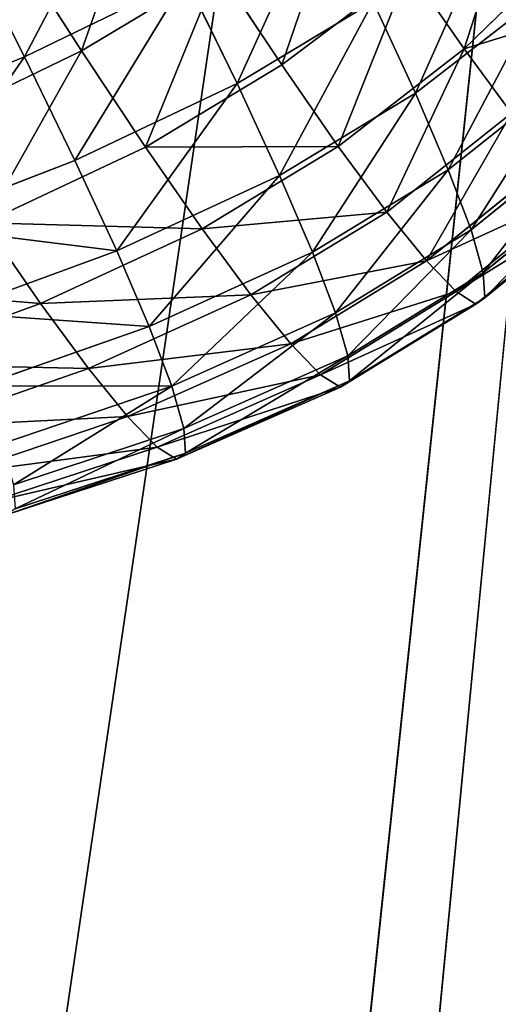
# Model space of a CAD drawing. Extents: x 80 to 596, y 77 to 1633.
# Tile 173 of 256: x 407 to 419, y 376 to 401. Entities that reach past the tile are written whole.
import ezdxf

# ---------------------------------------------------------------- set-up
doc = ezdxf.new("R2010")
doc.units = 0
doc.header["$LTSCALE"] = 25.4
doc.layers.get('0').update_dxf_attribs({"color": 13, "linetype": 'CONTINUOUS'})

# ---------------------------------------------------------------- blocks, each defined once
blk = doc.blocks.new('CADILLAC-III-8190-7988-799')
at = {"color": 7}
for p, q in [((80.191, 399.829, 1444.219), (83.027, 402.599, 1444.634)), ((80.191, 399.829, 1444.219), (83.027, 402.599, 1444.634)), ((67.73, 402.503, 1486.691), (69.186, 399.63, 1484.355)), ((67.73, 402.503, 1486.691), (69.186, 399.63, 1484.355)), ((70.615, 399.785, 1438.315), (68.864, 402.516, 1435.904)), ((70.615, 399.785, 1438.315), (68.864, 402.516, 1435.904)), ((70.615, 399.785, 1438.315), (74.031, 401.832, 1438.138)), ((70.615, 399.785, 1438.315), (74.031, 401.832, 1438.138)), ((75.624, 399.43, 1440.946), (74.031, 401.832, 1438.138)), ((75.624, 399.43, 1440.946), (74.031, 401.832, 1438.138)), ((75.624, 399.43, 1440.946), (78.806, 401.825, 1441.124)), ((75.624, 399.43, 1440.946), (78.806, 401.825, 1441.124)), ((80.191, 399.829, 1444.219), (78.806, 401.825, 1441.124)), ((80.191, 399.829, 1444.219), (78.806, 401.825, 1441.124)), ((69.186, 399.63, 1484.355), (73.227, 401.593, 1484.406)), ((69.186, 399.63, 1484.355), (73.227, 401.593, 1484.406)), ((73.227, 401.593, 1484.406), (74.51, 398.962, 1481.621)), ((73.227, 401.593, 1484.406), (74.51, 398.962, 1481.621)), ((78.969, 398.723, 1478.127), (82.075, 401.134, 1477.474)), ((78.969, 398.723, 1478.127), (82.075, 401.134, 1477.474)), ((74.51, 398.962, 1481.621), (77.909, 401.011, 1481.262)), ((74.51, 398.962, 1481.621), (77.909, 401.011, 1481.262)), ((77.909, 401.011, 1481.262), (78.969, 398.723, 1478.127)), ((77.909, 401.011, 1481.262), (78.969, 398.723, 1478.127)), ((77.041, 397.389, 1444.111), (80.191, 399.829, 1444.219)), ((77.041, 397.389, 1444.111), (80.191, 399.829, 1444.219)), ((81.377, 398.221, 1447.608), (80.191, 399.829, 1444.219)), ((81.377, 398.221, 1447.608), (80.191, 399.829, 1444.219)), ((65.044, 397.935, 1483.961), (69.186, 399.63, 1484.355)), ((65.044, 397.935, 1483.961), (69.186, 399.63, 1484.355)), ((66.614, 397.85, 1438.974), (70.615, 399.785, 1438.315)), ((66.614, 397.85, 1438.974), (70.615, 399.785, 1438.315)), ((69.186, 399.63, 1484.355), (70.449, 397.039, 1481.613)), ((69.186, 399.63, 1484.355), (70.449, 397.039, 1481.613)), ((72.215, 397.374, 1441.135), (70.615, 399.785, 1438.315)), ((72.215, 397.374, 1441.135), (70.615, 399.785, 1438.315)), ((72.215, 397.374, 1441.135), (75.624, 399.43, 1440.946)), ((72.215, 397.374, 1441.135), (75.624, 399.43, 1440.946)), ((77.041, 397.389, 1444.111), (75.624, 399.43, 1440.946)), ((77.041, 397.389, 1444.111), (75.624, 399.43, 1440.946)), ((79.791, 396.807, 1474.685), (82.879, 399.261, 1474.109)), ((79.791, 396.807, 1474.685), (82.879, 399.261, 1474.109)), ((70.449, 397.039, 1481.613), (74.51, 398.962, 1481.621)), ((70.449, 397.039, 1481.613), (74.51, 398.962, 1481.621)), ((74.51, 398.962, 1481.621), (75.573, 396.663, 1478.472)), ((74.51, 398.962, 1481.621), (75.573, 396.663, 1478.472)), ((75.573, 396.663, 1478.472), (78.969, 398.723, 1478.127)), ((75.573, 396.663, 1478.472), (78.969, 398.723, 1478.127)), ((78.969, 398.723, 1478.127), (79.791, 396.807, 1474.685)), ((78.969, 398.723, 1478.127), (79.791, 396.807, 1474.685)), ((78.254, 395.744, 1447.578), (81.377, 398.221, 1447.608)), ((78.254, 395.744, 1447.578), (81.377, 398.221, 1447.608)), ((80.361, 395.298, 1470.998), (83.436, 397.786, 1470.505)), ((80.361, 395.298, 1470.998), (83.436, 397.786, 1470.505)), ((68.19, 395.475, 1441.751), (72.215, 397.374, 1441.135)), ((68.19, 395.475, 1441.751), (72.215, 397.374, 1441.135)), ((73.637, 395.324, 1444.313), (72.215, 397.374, 1441.135)), ((73.637, 395.324, 1444.313), (72.215, 397.374, 1441.135)), ((73.637, 395.324, 1444.313), (77.041, 397.389, 1444.111)), ((73.637, 395.324, 1444.313), (77.041, 397.389, 1444.111)), ((78.254, 395.744, 1447.578), (77.041, 397.389, 1444.111)), ((78.254, 395.744, 1447.578), (77.041, 397.389, 1444.111)), ((66.268, 395.423, 1481.302), (70.449, 397.039, 1481.613)), ((66.268, 395.423, 1481.302), (70.449, 397.039, 1481.613)), ((70.449, 397.039, 1481.613), (71.496, 394.776, 1478.512)), ((70.449, 397.039, 1481.613), (71.496, 394.776, 1478.512)), ((79.243, 394.525, 1451.283), (82.344, 397.03, 1451.23)), ((79.243, 394.525, 1451.283), (82.344, 397.03, 1451.23)), ((71.496, 394.776, 1478.512), (75.573, 396.663, 1478.472)), ((71.496, 394.776, 1478.512), (75.573, 396.663, 1478.472)), ((75.573, 396.663, 1478.472), (76.399, 394.74, 1475.016)), ((75.573, 396.663, 1478.472), (76.399, 394.74, 1475.016)), ((76.399, 394.74, 1475.016), (79.791, 396.807, 1474.685)), ((76.399, 394.74, 1475.016), (79.791, 396.807, 1474.685)), ((79.791, 396.807, 1474.685), (80.361, 395.298, 1470.998)), ((79.791, 396.807, 1474.685), (80.361, 395.298, 1470.998)), ((80.669, 394.224, 1467.133), (83.738, 396.735, 1466.726)), ((80.669, 394.224, 1467.133), (83.738, 396.735, 1466.726)), ((79.991, 393.754, 1455.161), (83.074, 396.276, 1455.022)), ((79.991, 393.754, 1455.161), (83.074, 396.276, 1455.022)), ((80.71, 393.602, 1463.157), (83.778, 396.127, 1462.839)), ((80.71, 393.602, 1463.157), (83.778, 396.127, 1462.839)), ((80.482, 393.444, 1459.143), (83.555, 395.973, 1458.914)), ((80.482, 393.444, 1459.143), (83.555, 395.973, 1458.914)), ((74.856, 393.672, 1447.794), (78.254, 395.744, 1447.578)), ((74.856, 393.672, 1447.794), (78.254, 395.744, 1447.578)), ((79.243, 394.525, 1451.283), (78.254, 395.744, 1447.578)), ((79.243, 394.525, 1451.283), (78.254, 395.744, 1447.578)), ((69.59, 393.457, 1444.88), (68.19, 395.475, 1441.751)), ((69.59, 393.457, 1444.88), (68.19, 395.475, 1441.751)), ((69.59, 393.457, 1444.88), (73.637, 395.324, 1444.313)), ((69.59, 393.457, 1444.88), (73.637, 395.324, 1444.313)), ((74.856, 393.672, 1447.794), (73.637, 395.324, 1444.313)), ((74.856, 393.672, 1447.794), (73.637, 395.324, 1444.313)), ((76.971, 393.224, 1471.313), (80.361, 395.298, 1470.998)), ((76.971, 393.224, 1471.313), (80.361, 395.298, 1470.998)), ((80.361, 395.298, 1470.998), (80.669, 394.224, 1467.133)), ((80.361, 395.298, 1470.998), (80.669, 394.224, 1467.133)), ((67.284, 393.229, 1478.296), (71.496, 394.776, 1478.512)), ((67.284, 393.229, 1478.296), (71.496, 394.776, 1478.512)), ((71.496, 394.776, 1478.512), (72.309, 392.882, 1475.109)), ((71.496, 394.776, 1478.512), (72.309, 392.882, 1475.109)), ((72.309, 392.882, 1475.109), (76.399, 394.74, 1475.016)), ((72.309, 392.882, 1475.109), (76.399, 394.74, 1475.016)), ((76.399, 394.74, 1475.016), (76.971, 393.224, 1471.313)), ((76.399, 394.74, 1475.016), (76.971, 393.224, 1471.313)), ((75.849, 392.448, 1451.515), (79.243, 394.525, 1451.283)), ((75.849, 392.448, 1451.515), (79.243, 394.525, 1451.283)), ((79.991, 393.754, 1455.161), (79.243, 394.525, 1451.283)), ((79.991, 393.754, 1455.161), (79.243, 394.525, 1451.283)), ((77.281, 392.145, 1467.432), (80.669, 394.224, 1467.133)), ((77.281, 392.145, 1467.432), (80.669, 394.224, 1467.133)), ((80.669, 394.224, 1467.133), (80.71, 393.602, 1463.157)), ((80.669, 394.224, 1467.133), (80.71, 393.602, 1463.157)), ((70.79, 391.83, 1448.308), (74.856, 393.672, 1447.794)), ((70.79, 391.83, 1448.308), (74.856, 393.672, 1447.794)), ((75.849, 392.448, 1451.515), (74.856, 393.672, 1447.794)), ((75.849, 392.448, 1451.515), (74.856, 393.672, 1447.794)), ((76.599, 391.674, 1455.409), (79.991, 393.754, 1455.161)), ((76.599, 391.674, 1455.409), (79.991, 393.754, 1455.161)), ((80.482, 393.444, 1459.143), (79.991, 393.754, 1455.161)), ((80.482, 393.444, 1459.143), (79.991, 393.754, 1455.161)), ((65.436, 391.95, 1445.691), (69.59, 393.457, 1444.88)), ((65.436, 391.95, 1445.691), (69.59, 393.457, 1444.88)), ((70.79, 391.83, 1448.308), (69.59, 393.457, 1444.88)), ((70.79, 391.83, 1448.308), (69.59, 393.457, 1444.88)), ((77.093, 391.363, 1459.408), (80.482, 393.444, 1459.143)), ((77.093, 391.363, 1459.408), (80.482, 393.444, 1459.143)), ((77.322, 391.521, 1463.439), (80.71, 393.602, 1463.157)), ((77.322, 391.521, 1463.439), (80.71, 393.602, 1463.157)), ((80.71, 393.602, 1463.157), (80.482, 393.444, 1459.143)), ((80.71, 393.602, 1463.157), (80.482, 393.444, 1459.143)), ((72.873, 391.39, 1471.464), (76.971, 393.224, 1471.313)), ((72.873, 391.39, 1471.464), (76.971, 393.224, 1471.313)), ((76.971, 393.224, 1471.313), (77.281, 392.145, 1467.432)), ((76.971, 393.224, 1471.313), (77.281, 392.145, 1467.432)), ((68.072, 391.393, 1474.997), (72.309, 392.882, 1475.109)), ((68.072, 391.393, 1474.997), (72.309, 392.882, 1475.109)), ((72.309, 392.882, 1475.109), (72.873, 391.39, 1471.464)), ((72.309, 392.882, 1475.109), (72.873, 391.39, 1471.464)), ((71.768, 390.625, 1451.971), (75.849, 392.448, 1451.515)), ((71.768, 390.625, 1451.971), (75.849, 392.448, 1451.515)), ((76.599, 391.674, 1455.409), (75.849, 392.448, 1451.515)), ((76.599, 391.674, 1455.409), (75.849, 392.448, 1451.515)), ((73.178, 390.327, 1467.642), (77.281, 392.145, 1467.432)), ((73.178, 390.327, 1467.642), (77.281, 392.145, 1467.432)), ((77.281, 392.145, 1467.432), (77.322, 391.521, 1463.439)), ((77.281, 392.145, 1467.432), (77.322, 391.521, 1463.439)), ((66.599, 390.373, 1449.013), (70.79, 391.83, 1448.308)), ((66.599, 390.373, 1449.013), (70.79, 391.83, 1448.308)), ((71.768, 390.625, 1451.971), (70.79, 391.83, 1448.308)), ((71.768, 390.625, 1451.971), (70.79, 391.83, 1448.308)), ((72.507, 389.863, 1455.805), (76.599, 391.674, 1455.409)), ((72.507, 389.863, 1455.805), (76.599, 391.674, 1455.409)), ((73.218, 389.713, 1463.712), (77.322, 391.521, 1463.439)), ((73.218, 389.713, 1463.712), (77.322, 391.521, 1463.439)), ((77.093, 391.363, 1459.408), (76.599, 391.674, 1455.409)), ((77.093, 391.363, 1459.408), (76.599, 391.674, 1455.409)), ((77.322, 391.521, 1463.439), (77.093, 391.363, 1459.408)), ((77.322, 391.521, 1463.439), (77.093, 391.363, 1459.408)), ((68.618, 389.946, 1471.463), (72.873, 391.39, 1471.464)), ((68.618, 389.946, 1471.463), (72.873, 391.39, 1471.464)), ((72.873, 391.39, 1471.464), (73.178, 390.327, 1467.642)), ((72.873, 391.39, 1471.464), (73.178, 390.327, 1467.642)), ((72.993, 389.557, 1459.742), (77.093, 391.363, 1459.408)), ((72.993, 389.557, 1459.742), (77.093, 391.363, 1459.408)), ((67.547, 389.205, 1452.565), (71.768, 390.625, 1451.971)), ((67.547, 389.205, 1452.565), (71.768, 390.625, 1451.971)), ((72.507, 389.863, 1455.805), (71.768, 390.625, 1451.971)), ((72.507, 389.863, 1455.805), (71.768, 390.625, 1451.971)), ((68.914, 388.916, 1467.758), (73.178, 390.327, 1467.642)), ((68.914, 388.916, 1467.758), (73.178, 390.327, 1467.642)), ((73.178, 390.327, 1467.642), (73.218, 389.713, 1463.712)), ((73.178, 390.327, 1467.642), (73.218, 389.713, 1463.712)), ((68.263, 388.466, 1456.282), (72.507, 389.863, 1455.805)), ((68.263, 388.466, 1456.282), (72.507, 389.863, 1455.805)), ((68.953, 388.32, 1463.947), (73.218, 389.713, 1463.712)), ((68.953, 388.32, 1463.947), (73.218, 389.713, 1463.712)), ((72.993, 389.557, 1459.742), (72.507, 389.863, 1455.805)), ((72.993, 389.557, 1459.742), (72.507, 389.863, 1455.805)), ((73.218, 389.713, 1463.712), (72.993, 389.557, 1459.742)), ((73.218, 389.713, 1463.712), (72.993, 389.557, 1459.742)), ((68.734, 388.169, 1460.099), (72.993, 389.557, 1459.742)), ((68.734, 388.169, 1460.099), (72.993, 389.557, 1459.742))]:
    blk.add_line(p, q, dxfattribs=at)
mesh = blk.add_polyface(dxfattribs=at)
corners = [(-242.988, 380.472, 1411.125), (-246.192, 300.973, 1411.125), (-247.799, 340.852, 1411.125), (-238.208, 261.868, 1411.125), (-231.884, 418.808, 1411.125), (-224.056, 224.55, 1411.125), (-214.774, 454.866, 1411.125), (-204.1, 189.986, 1411.125), (-192.102, 487.712, 1411.125), (-178.858, 159.07, 1411.125), (-164.454, 516.496, 1411.125), (-148.984, 132.604, 1411.125), (-132.548, 540.473, 1411.125), (-115.251, 111.273, 1411.125), (-97.208, 559.021, 1411.125), (-78.534, 95.629, 1411.125), (-74.237, 341.539, 1411.125), (-59.35, 571.659, 1411.125), (-68.222, 362.022, 1411.125), (-56.681, 379.98, 1411.125), (-19.956, 578.062, 1411.125), (-40.548, 393.96, 1411.125), (-21.13, 402.828, 1411.125), (0, 405.866, 1411.125), (19.956, 578.062, 1411.125), (21.13, 402.828, 1411.125), (59.35, 571.659, 1411.125), (40.548, 393.96, 1411.125), (56.681, 379.98, 1411.125), (68.222, 362.022, 1411.125), (97.208, 559.021, 1411.125), (74.237, 341.539, 1411.125), (74.237, 320.192, 1411.125), (78.534, 95.629, 1411.125), (115.251, 111.273, 1411.125), (132.548, 540.473, 1411.125), (148.984, 132.604, 1411.125), (164.454, 516.496, 1411.125), (178.858, 159.07, 1411.125), (192.102, 487.712, 1411.125), (204.1, 189.986, 1411.125), (214.774, 454.866, 1411.125), (224.056, 224.55, 1411.125), (231.884, 418.808, 1411.125), (238.208, 261.868, 1411.125), (242.988, 380.472, 1411.125), (246.192, 300.973, 1411.125), (247.799, 340.852, 1411.125), (-74.237, 320.192, 1411.125), (-39.782, 86.077, 1411.125), (-68.222, 299.71, 1411.125), (-56.681, 281.751, 1411.125), (-40.548, 267.772, 1411.125), (-21.13, 258.904, 1411.125), (0, 82.866, 1411.125), (0, 255.866, 1411.125), (21.13, 258.904, 1411.125), (39.782, 86.077, 1411.125), (40.548, 267.772, 1411.125), (56.681, 281.751, 1411.125), (68.222, 299.71, 1411.125)]
mesh.append_faces([[corners[k] for k in face] for face in [(0, 1, 2), (46, 45, 47)]], dxfattribs={"vtx0": -1, "color": 7})
mesh.append_faces([[corners[k] for k in face] for face in [(1, 0, 3), (3, 4, 5), (5, 6, 7), (7, 8, 9), (9, 10, 11), (11, 12, 13), (13, 14, 15), (16, 17, 18), (18, 17, 19), (19, 20, 21), (21, 20, 22), (22, 20, 23), (23, 24, 25), (25, 26, 27), (27, 26, 28), (28, 26, 29), (29, 30, 31), (31, 30, 32), (33, 30, 34), (34, 35, 36), (36, 37, 38), (38, 39, 40), (40, 41, 42), (42, 43, 44), (44, 45, 46), (15, 48, 49), (48, 15, 16), (49, 53, 54), (54, 56, 57), (57, 58, 33)]], dxfattribs={"vtx0": -1, "vtx1": -1, "color": 7})
mesh.append_faces([[corners[k] for k in face] for face in [(15, 14, 16), (32, 30, 33)]], dxfattribs={"vtx0": -1, "vtx1": -1, "vtx2": -1, "color": 7})
mesh.append_faces([[corners[k] for k in face] for face in [(3, 0, 4), (5, 4, 6), (7, 6, 8), (9, 8, 10), (11, 10, 12), (13, 12, 14), (16, 14, 17), (19, 17, 20), (23, 20, 24), (25, 24, 26), (29, 26, 30), (34, 30, 35), (36, 35, 37), (38, 37, 39), (40, 39, 41), (42, 41, 43), (44, 43, 45), (49, 48, 50), (49, 50, 51), (49, 51, 52), (49, 52, 53), (54, 53, 55), (54, 55, 56), (57, 56, 58), (33, 58, 59), (33, 59, 60), (33, 60, 32)]], dxfattribs={"vtx0": -1, "vtx2": -1, "color": 7})
mesh = blk.add_polyface(dxfattribs=at)
corners = [(-39.782, 86.077, 1411.325), (-74.237, 320.192, 1411.325), (-78.534, 95.629, 1411.325), (-68.222, 299.71, 1411.325), (-56.681, 281.751, 1411.325), (-40.548, 267.772, 1411.325), (-21.13, 258.904, 1411.325), (0, 82.866, 1411.325), (0, 255.866, 1411.325), (39.782, 86.077, 1411.325), (21.13, 258.904, 1411.325), (40.548, 267.772, 1411.325), (78.534, 95.629, 1411.325), (56.681, 281.751, 1411.325), (68.222, 299.71, 1411.325), (74.237, 320.192, 1411.325), (74.237, 341.539, 1411.325), (-246.192, 300.973, 1411.325), (-242.988, 380.472, 1411.325), (-247.799, 340.852, 1411.325), (-238.208, 261.868, 1411.325), (-231.884, 418.808, 1411.325), (-224.056, 224.55, 1411.325), (-214.774, 454.866, 1411.325), (-204.1, 189.986, 1411.325), (-192.102, 487.712, 1411.325), (-178.858, 159.07, 1411.325), (-164.454, 516.496, 1411.325), (-148.984, 132.604, 1411.325), (-132.548, 540.473, 1411.325), (-115.251, 111.273, 1411.325), (-97.208, 559.021, 1411.325), (-74.237, 341.539, 1411.325), (-59.35, 571.659, 1411.325), (-68.222, 362.022, 1411.325), (-56.681, 379.98, 1411.325), (-19.956, 578.062, 1411.325), (-40.548, 393.96, 1411.325), (-21.13, 402.828, 1411.325), (0, 405.866, 1411.325), (19.956, 578.062, 1411.325), (21.13, 402.828, 1411.325), (59.35, 571.659, 1411.325), (40.548, 393.96, 1411.325), (56.681, 379.98, 1411.325), (68.222, 362.022, 1411.325), (97.208, 559.021, 1411.325), (115.251, 111.273, 1411.325), (132.548, 540.473, 1411.325), (148.984, 132.604, 1411.325), (164.454, 516.496, 1411.325), (178.858, 159.07, 1411.325), (192.102, 487.712, 1411.325), (204.1, 189.986, 1411.325), (214.774, 454.866, 1411.325), (224.056, 224.55, 1411.325), (231.884, 418.808, 1411.325), (238.208, 261.868, 1411.325), (242.988, 380.472, 1411.325), (246.192, 300.973, 1411.325), (247.799, 340.852, 1411.325)]
mesh.append_faces([[corners[k] for k in face] for face in [(17, 18, 19), (58, 59, 60)]], dxfattribs={"vtx0": -1, "color": 7})
mesh.append_faces([[corners[k] for k in face] for face in [(0, 1, 2), (1, 0, 3), (3, 0, 4), (4, 0, 5), (5, 0, 6), (6, 7, 8), (8, 9, 10), (10, 9, 11), (11, 12, 13), (13, 12, 14), (14, 12, 15), (15, 12, 16), (18, 20, 21), (21, 22, 23), (23, 24, 25), (25, 26, 27), (27, 28, 29), (29, 30, 31), (31, 32, 33), (32, 2, 1), (33, 35, 36), (36, 39, 40), (40, 41, 42), (42, 45, 46), (46, 47, 48), (48, 49, 50), (50, 51, 52), (52, 53, 54), (54, 55, 56), (56, 57, 58)]], dxfattribs={"vtx0": -1, "vtx1": -1, "color": 7})
mesh.append_faces([[corners[k] for k in face] for face in [(31, 2, 32), (46, 16, 12)]], dxfattribs={"vtx0": -1, "vtx1": -1, "vtx2": -1, "color": 7})
mesh.append_faces([[corners[k] for k in face] for face in [(6, 0, 7), (8, 7, 9), (11, 9, 12), (18, 17, 20), (21, 20, 22), (23, 22, 24), (25, 24, 26), (27, 26, 28), (29, 28, 30), (31, 30, 2), (33, 32, 34), (33, 34, 35), (36, 35, 37), (36, 37, 38), (36, 38, 39), (40, 39, 41), (42, 41, 43), (42, 43, 44), (42, 44, 45), (46, 45, 16), (46, 12, 47), (48, 47, 49), (50, 49, 51), (52, 51, 53), (54, 53, 55), (56, 55, 57), (58, 57, 59)]], dxfattribs={"vtx0": -1, "vtx2": -1, "color": 7})
mesh = blk.add_polyface(dxfattribs=at)
corners = [(-241.615, 310.171, 1555.795), (-235.734, 387.748, 1555.795), (-241.806, 349.197, 1555.795), (-235.167, 271.681, 1555.795), (-223.557, 424.826, 1555.795), (-222.628, 234.724, 1555.795), (-205.59, 459.47, 1555.795), (-204.323, 200.257, 1555.795), (-182.298, 490.784, 1555.795), (-180.726, 169.173, 1555.795), (-154.284, 517.955, 1555.795), (-152.448, 142.276, 1555.795), (-122.275, 540.282, 1555.795), (-120.222, 120.264, 1555.795), (-87.099, 557.184, 1555.795), (-84.882, 103.707, 1555.795), (-49.667, 568.225, 1555.795), (-47.344, 93.032, 1555.795), (-10.949, 573.118, 1555.795), (-8.58, 88.518, 1555.795), (28.053, 571.738, 1555.795), (30.407, 90.28, 1555.795), (66.328, 564.118, 1555.795), (68.606, 98.273, 1555.795), (102.886, 550.458, 1555.795), (105.028, 112.29, 1555.795), (136.778, 531.11, 1555.795), (138.73, 131.968, 1555.795), (167.129, 506.576, 1555.795), (168.839, 156.797, 1555.795), (193.15, 477.492, 1555.795), (194.575, 186.135, 1555.795), (214.17, 444.609, 1555.795), (215.271, 219.221, 1555.795), (229.642, 408.781, 1555.795), (230.393, 255.199, 1555.795), (239.167, 370.935, 1555.795), (239.547, 293.137, 1555.795), (242.497, 332.051, 1555.795)]
mesh.append_faces([[corners[k] for k in face] for face in [(0, 1, 2), (36, 37, 38)]], dxfattribs={"vtx0": -1, "color": 7})
mesh.append_faces([[corners[k] for k in face] for face in [(1, 3, 4), (4, 5, 6), (6, 7, 8), (8, 9, 10), (10, 11, 12), (12, 13, 14), (14, 15, 16), (16, 17, 18), (18, 19, 20), (20, 21, 22), (22, 23, 24), (24, 25, 26), (26, 27, 28), (28, 29, 30), (30, 31, 32), (32, 33, 34), (34, 35, 36)]], dxfattribs={"vtx0": -1, "vtx1": -1, "color": 7})
mesh.append_faces([[corners[k] for k in face] for face in [(1, 0, 3), (4, 3, 5), (6, 5, 7), (8, 7, 9), (10, 9, 11), (12, 11, 13), (14, 13, 15), (16, 15, 17), (18, 17, 19), (20, 19, 21), (22, 21, 23), (24, 23, 25), (26, 25, 27), (28, 27, 29), (30, 29, 31), (32, 31, 33), (34, 33, 35), (36, 35, 37)]], dxfattribs={"vtx0": -1, "vtx2": -1, "color": 7})
mesh = blk.add_polyface(dxfattribs=at)
corners = [(-235.734, 387.748, 1555.395), (-241.615, 310.171, 1555.395), (-241.806, 349.197, 1555.395), (-235.167, 271.681, 1555.395), (-223.557, 424.826, 1555.395), (-222.628, 234.724, 1555.395), (-205.59, 459.47, 1555.395), (-204.323, 200.257, 1555.395), (-182.298, 490.784, 1555.395), (-180.726, 169.173, 1555.395), (-154.284, 517.955, 1555.395), (-152.448, 142.276, 1555.395), (-122.275, 540.282, 1555.395), (-120.222, 120.264, 1555.395), (-87.099, 557.184, 1555.395), (-84.882, 103.707, 1555.395), (-49.667, 568.225, 1555.395), (-47.344, 93.032, 1555.395), (-10.949, 573.118, 1555.395), (-8.58, 88.518, 1555.395), (28.053, 571.738, 1555.395), (30.407, 90.28, 1555.395), (66.328, 564.118, 1555.395), (68.606, 98.273, 1555.395), (102.886, 550.458, 1555.395), (105.028, 112.29, 1555.395), (136.778, 531.11, 1555.395), (138.73, 131.968, 1555.395), (167.129, 506.576, 1555.395), (168.839, 156.797, 1555.395), (193.15, 477.492, 1555.395), (194.575, 186.135, 1555.395), (214.17, 444.609, 1555.395), (215.271, 219.221, 1555.395), (229.642, 408.781, 1555.395), (230.393, 255.199, 1555.395), (239.167, 370.935, 1555.395), (239.547, 293.137, 1555.395), (242.497, 332.051, 1555.395)]
mesh.append_faces([[corners[k] for k in face] for face in [(0, 1, 2), (37, 36, 38)]], dxfattribs={"vtx0": -1, "color": 7})
mesh.append_faces([[corners[k] for k in face] for face in [(1, 0, 3), (3, 4, 5), (5, 6, 7), (7, 8, 9), (9, 10, 11), (11, 12, 13), (13, 14, 15), (15, 16, 17), (17, 18, 19), (19, 20, 21), (21, 22, 23), (23, 24, 25), (25, 26, 27), (27, 28, 29), (29, 30, 31), (31, 32, 33), (33, 34, 35), (35, 36, 37)]], dxfattribs={"vtx0": -1, "vtx1": -1, "color": 7})
mesh.append_faces([[corners[k] for k in face] for face in [(3, 0, 4), (5, 4, 6), (7, 6, 8), (9, 8, 10), (11, 10, 12), (13, 12, 14), (15, 14, 16), (17, 16, 18), (19, 18, 20), (21, 20, 22), (23, 22, 24), (25, 24, 26), (27, 26, 28), (29, 28, 30), (31, 30, 32), (33, 32, 34), (35, 34, 36)]], dxfattribs={"vtx0": -1, "vtx2": -1, "color": 7})
mesh = blk.add_polyface(dxfattribs=at)
corners = [(69.186, 399.63, 1484.355), (71.748, 404.511, 1486.778), (67.73, 402.503, 1486.691), (73.227, 401.593, 1484.406)]
mesh.append_faces([[corners[k] for k in face] for face in [(0, 1, 2), (1, 0, 3)]], dxfattribs={"vtx0": -1, "color": 7})
mesh = blk.add_polyface(dxfattribs=at)
corners = [(72.288, 404.551, 1435.738), (70.615, 399.785, 1438.315), (68.864, 402.516, 1435.904), (74.031, 401.832, 1438.138)]
mesh.append_faces([[corners[k] for k in face] for face in [(0, 1, 2), (1, 0, 3)]], dxfattribs={"vtx0": -1, "color": 7})
mesh = blk.add_polyface(dxfattribs=at)
corners = [(81.699, 404.513, 1441.666), (80.191, 399.829, 1444.219), (78.806, 401.825, 1441.124), (83.027, 402.599, 1444.634)]
mesh.append_faces([[corners[k] for k in face] for face in [(0, 1, 2), (1, 0, 3)]], dxfattribs={"vtx0": -1, "color": 7})
mesh = blk.add_polyface(dxfattribs=at)
corners = [(77.248, 404.173, 1438.379), (75.624, 399.43, 1440.946), (74.031, 401.832, 1438.138), (78.806, 401.825, 1441.124)]
mesh.append_faces([[corners[k] for k in face] for face in [(0, 1, 2), (1, 0, 3)]], dxfattribs={"vtx0": -1, "color": 7})
mesh = blk.add_polyface(dxfattribs=at)
corners = [(74.51, 398.962, 1481.621), (76.632, 403.632, 1484.036), (73.227, 401.593, 1484.406), (77.909, 401.011, 1481.262)]
mesh.append_faces([[corners[k] for k in face] for face in [(0, 1, 2), (1, 0, 3)]], dxfattribs={"vtx0": -1, "color": 7})
mesh = blk.add_polyface(dxfattribs=at)
corners = [(78.969, 398.723, 1478.127), (81.04, 403.371, 1480.54), (77.909, 401.011, 1481.262), (82.075, 401.134, 1477.474)]
mesh.append_faces([[corners[k] for k in face] for face in [(0, 1, 2), (1, 0, 3)]], dxfattribs={"vtx0": -1, "color": 7})
mesh = blk.add_polyface(dxfattribs=at)
corners = [(80.191, 399.829, 1444.219), (84.165, 401.057, 1447.884), (81.377, 398.221, 1447.608), (83.027, 402.599, 1444.634)]
mesh.append_faces([[corners[k] for k in face] for face in [(0, 1, 2), (1, 0, 3)]], dxfattribs={"vtx0": -1, "color": 7})
mesh = blk.add_polyface(dxfattribs=at)
corners = [(65.044, 397.935, 1483.961), (67.73, 402.503, 1486.691), (63.632, 400.72, 1486.225), (69.186, 399.63, 1484.355)]
mesh.append_faces([[corners[k] for k in face] for face in [(0, 1, 2), (1, 0, 3)]], dxfattribs={"vtx0": -1, "color": 7})
mesh = blk.add_polyface(dxfattribs=at)
corners = [(68.864, 402.516, 1435.904), (66.614, 397.85, 1438.974), (64.891, 400.538, 1436.601), (70.615, 399.785, 1438.315)]
mesh.append_faces([[corners[k] for k in face] for face in [(0, 1, 2), (1, 0, 3)]], dxfattribs={"vtx0": -1, "color": 7})
mesh = blk.add_polyface(dxfattribs=at)
corners = [(74.031, 401.832, 1438.138), (72.215, 397.374, 1441.135), (70.615, 399.785, 1438.315), (75.624, 399.43, 1440.946)]
mesh.append_faces([[corners[k] for k in face] for face in [(0, 1, 2), (1, 0, 3)]], dxfattribs={"vtx0": -1, "color": 7})
mesh = blk.add_polyface(dxfattribs=at)
corners = [(78.806, 401.825, 1441.124), (77.041, 397.389, 1444.111), (75.624, 399.43, 1440.946), (80.191, 399.829, 1444.219)]
mesh.append_faces([[corners[k] for k in face] for face in [(0, 1, 2), (1, 0, 3)]], dxfattribs={"vtx0": -1, "color": 7})
mesh = blk.add_polyface(dxfattribs=at)
corners = [(70.449, 397.039, 1481.613), (73.227, 401.593, 1484.406), (69.186, 399.63, 1484.355), (74.51, 398.962, 1481.621)]
mesh.append_faces([[corners[k] for k in face] for face in [(0, 1, 2), (1, 0, 3)]], dxfattribs={"vtx0": -1, "color": 7})
mesh = blk.add_polyface(dxfattribs=at)
corners = [(82.075, 401.134, 1477.474), (79.791, 396.807, 1474.685), (82.879, 399.261, 1474.109), (78.969, 398.723, 1478.127)]
mesh.append_faces([[corners[k] for k in face] for face in [(0, 1, 2), (1, 0, 3)]], dxfattribs={"vtx0": -1, "color": 7})
mesh = blk.add_polyface(dxfattribs=at)
corners = [(77.909, 401.011, 1481.262), (75.573, 396.663, 1478.472), (78.969, 398.723, 1478.127), (74.51, 398.962, 1481.621)]
mesh.append_faces([[corners[k] for k in face] for face in [(0, 1, 2), (1, 0, 3)]], dxfattribs={"vtx0": -1, "color": 7})
mesh = blk.add_polyface(dxfattribs=at)
corners = [(80.191, 399.829, 1444.219), (78.254, 395.744, 1447.578), (77.041, 397.389, 1444.111), (81.377, 398.221, 1447.608)]
mesh.append_faces([[corners[k] for k in face] for face in [(0, 1, 2), (1, 0, 3)]], dxfattribs={"vtx0": -1, "color": 7})
mesh = blk.add_polyface(dxfattribs=at)
corners = [(66.268, 395.423, 1481.302), (69.186, 399.63, 1484.355), (65.044, 397.935, 1483.961), (70.449, 397.039, 1481.613)]
mesh.append_faces([[corners[k] for k in face] for face in [(0, 1, 2), (1, 0, 3)]], dxfattribs={"vtx0": -1, "color": 7})
mesh = blk.add_polyface(dxfattribs=at)
corners = [(70.615, 399.785, 1438.315), (68.19, 395.475, 1441.751), (66.614, 397.85, 1438.974), (72.215, 397.374, 1441.135)]
mesh.append_faces([[corners[k] for k in face] for face in [(0, 1, 2), (1, 0, 3)]], dxfattribs={"vtx0": -1, "color": 7})
mesh = blk.add_polyface(dxfattribs=at)
corners = [(77.041, 397.389, 1444.111), (72.215, 397.374, 1441.135), (75.624, 399.43, 1440.946), (73.637, 395.324, 1444.313)]
mesh.append_faces([[corners[k] for k in face] for face in [(0, 1, 2), (1, 0, 3)]], dxfattribs={"vtx0": -1, "color": 7})
mesh = blk.add_polyface(dxfattribs=at)
corners = [(82.879, 399.261, 1474.109), (80.361, 395.298, 1470.998), (83.436, 397.786, 1470.505), (79.791, 396.807, 1474.685)]
mesh.append_faces([[corners[k] for k in face] for face in [(0, 1, 2), (1, 0, 3)]], dxfattribs={"vtx0": -1, "color": 7})
mesh = blk.add_polyface(dxfattribs=at)
corners = [(74.51, 398.962, 1481.621), (71.496, 394.776, 1478.512), (75.573, 396.663, 1478.472), (70.449, 397.039, 1481.613)]
mesh.append_faces([[corners[k] for k in face] for face in [(0, 1, 2), (1, 0, 3)]], dxfattribs={"vtx0": -1, "color": 7})
mesh = blk.add_polyface(dxfattribs=at)
corners = [(78.969, 398.723, 1478.127), (76.399, 394.74, 1475.016), (79.791, 396.807, 1474.685), (75.573, 396.663, 1478.472)]
mesh.append_faces([[corners[k] for k in face] for face in [(0, 1, 2), (1, 0, 3)]], dxfattribs={"vtx0": -1, "color": 7})
mesh = blk.add_polyface(dxfattribs=at)
corners = [(81.377, 398.221, 1447.608), (79.243, 394.525, 1451.283), (78.254, 395.744, 1447.578), (82.344, 397.03, 1451.23)]
mesh.append_faces([[corners[k] for k in face] for face in [(0, 1, 2), (1, 0, 3)]], dxfattribs={"vtx0": -1, "color": 7})
mesh = blk.add_polyface(dxfattribs=at)
corners = [(83.436, 397.786, 1470.505), (80.669, 394.224, 1467.133), (83.738, 396.735, 1466.726), (80.361, 395.298, 1470.998)]
mesh.append_faces([[corners[k] for k in face] for face in [(0, 1, 2), (1, 0, 3)]], dxfattribs={"vtx0": -1, "color": 7})
mesh = blk.add_polyface(dxfattribs=at)
corners = [(73.637, 395.324, 1444.313), (68.19, 395.475, 1441.751), (72.215, 397.374, 1441.135), (69.59, 393.457, 1444.88)]
mesh.append_faces([[corners[k] for k in face] for face in [(0, 1, 2), (1, 0, 3)]], dxfattribs={"vtx0": -1, "color": 7})
mesh = blk.add_polyface(dxfattribs=at)
corners = [(78.254, 395.744, 1447.578), (73.637, 395.324, 1444.313), (77.041, 397.389, 1444.111), (74.856, 393.672, 1447.794)]
mesh.append_faces([[corners[k] for k in face] for face in [(0, 1, 2), (1, 0, 3)]], dxfattribs={"vtx0": -1, "color": 7})
mesh = blk.add_polyface(dxfattribs=at)
corners = [(71.496, 394.776, 1478.512), (66.268, 395.423, 1481.302), (67.284, 393.229, 1478.296), (70.449, 397.039, 1481.613)]
mesh.append_faces([[corners[k] for k in face] for face in [(0, 1, 2), (1, 0, 3)]], dxfattribs={"vtx0": -1, "color": 7})
mesh = blk.add_polyface(dxfattribs=at)
corners = [(83.074, 396.276, 1455.022), (79.243, 394.525, 1451.283), (82.344, 397.03, 1451.23), (79.991, 393.754, 1455.161)]
mesh.append_faces([[corners[k] for k in face] for face in [(0, 1, 2), (1, 0, 3)]], dxfattribs={"vtx0": -1, "color": 7})
mesh = blk.add_polyface(dxfattribs=at)
corners = [(75.573, 396.663, 1478.472), (72.309, 392.882, 1475.109), (76.399, 394.74, 1475.016), (71.496, 394.776, 1478.512)]
mesh.append_faces([[corners[k] for k in face] for face in [(0, 1, 2), (1, 0, 3)]], dxfattribs={"vtx0": -1, "color": 7})
mesh = blk.add_polyface(dxfattribs=at)
corners = [(79.791, 396.807, 1474.685), (76.971, 393.224, 1471.313), (80.361, 395.298, 1470.998), (76.399, 394.74, 1475.016)]
mesh.append_faces([[corners[k] for k in face] for face in [(0, 1, 2), (1, 0, 3)]], dxfattribs={"vtx0": -1, "color": 7})
mesh = blk.add_polyface(dxfattribs=at)
corners = [(83.738, 396.735, 1466.726), (80.71, 393.602, 1463.157), (83.778, 396.127, 1462.839), (80.669, 394.224, 1467.133)]
mesh.append_faces([[corners[k] for k in face] for face in [(0, 1, 2), (1, 0, 3)]], dxfattribs={"vtx0": -1, "color": 7})
mesh = blk.add_polyface(dxfattribs=at)
corners = [(83.555, 395.973, 1458.914), (79.991, 393.754, 1455.161), (83.074, 396.276, 1455.022), (80.482, 393.444, 1459.143)]
mesh.append_faces([[corners[k] for k in face] for face in [(0, 1, 2), (1, 0, 3)]], dxfattribs={"vtx0": -1, "color": 7})
mesh = blk.add_polyface(dxfattribs=at)
corners = [(83.778, 396.127, 1462.839), (80.482, 393.444, 1459.143), (83.555, 395.973, 1458.914), (80.71, 393.602, 1463.157)]
mesh.append_faces([[corners[k] for k in face] for face in [(0, 1, 2), (1, 0, 3)]], dxfattribs={"vtx0": -1, "color": 7})
mesh = blk.add_polyface(dxfattribs=at)
corners = [(79.243, 394.525, 1451.283), (74.856, 393.672, 1447.794), (78.254, 395.744, 1447.578), (75.849, 392.448, 1451.515)]
mesh.append_faces([[corners[k] for k in face] for face in [(0, 1, 2), (1, 0, 3)]], dxfattribs={"vtx0": -1, "color": 7})
mesh = blk.add_polyface(dxfattribs=at)
corners = [(69.59, 393.457, 1444.88), (64.078, 393.907, 1442.656), (68.19, 395.475, 1441.751), (65.436, 391.95, 1445.691)]
mesh.append_faces([[corners[k] for k in face] for face in [(0, 1, 2), (1, 0, 3)]], dxfattribs={"vtx0": -1, "color": 7})
mesh = blk.add_polyface(dxfattribs=at)
corners = [(74.856, 393.672, 1447.794), (69.59, 393.457, 1444.88), (73.637, 395.324, 1444.313), (70.79, 391.83, 1448.308)]
mesh.append_faces([[corners[k] for k in face] for face in [(0, 1, 2), (1, 0, 3)]], dxfattribs={"vtx0": -1, "color": 7})
mesh = blk.add_polyface(dxfattribs=at)
corners = [(80.361, 395.298, 1470.998), (77.281, 392.145, 1467.432), (80.669, 394.224, 1467.133), (76.971, 393.224, 1471.313)]
mesh.append_faces([[corners[k] for k in face] for face in [(0, 1, 2), (1, 0, 3)]], dxfattribs={"vtx0": -1, "color": 7})
mesh = blk.add_polyface(dxfattribs=at)
corners = [(72.309, 392.882, 1475.109), (67.284, 393.229, 1478.296), (68.072, 391.393, 1474.997), (71.496, 394.776, 1478.512)]
mesh.append_faces([[corners[k] for k in face] for face in [(0, 1, 2), (1, 0, 3)]], dxfattribs={"vtx0": -1, "color": 7})
mesh = blk.add_polyface(dxfattribs=at)
corners = [(76.399, 394.74, 1475.016), (72.873, 391.39, 1471.464), (76.971, 393.224, 1471.313), (72.309, 392.882, 1475.109)]
mesh.append_faces([[corners[k] for k in face] for face in [(0, 1, 2), (1, 0, 3)]], dxfattribs={"vtx0": -1, "color": 7})
mesh = blk.add_polyface(dxfattribs=at)
corners = [(79.991, 393.754, 1455.161), (75.849, 392.448, 1451.515), (79.243, 394.525, 1451.283), (76.599, 391.674, 1455.409)]
mesh.append_faces([[corners[k] for k in face] for face in [(0, 1, 2), (1, 0, 3)]], dxfattribs={"vtx0": -1, "color": 7})
mesh = blk.add_polyface(dxfattribs=at)
corners = [(80.669, 394.224, 1467.133), (77.322, 391.521, 1463.439), (80.71, 393.602, 1463.157), (77.281, 392.145, 1467.432)]
mesh.append_faces([[corners[k] for k in face] for face in [(0, 1, 2), (1, 0, 3)]], dxfattribs={"vtx0": -1, "color": 7})
mesh = blk.add_polyface(dxfattribs=at)
corners = [(75.849, 392.448, 1451.515), (70.79, 391.83, 1448.308), (74.856, 393.672, 1447.794), (71.768, 390.625, 1451.971)]
mesh.append_faces([[corners[k] for k in face] for face in [(0, 1, 2), (1, 0, 3)]], dxfattribs={"vtx0": -1, "color": 7})
mesh = blk.add_polyface(dxfattribs=at)
corners = [(80.482, 393.444, 1459.143), (76.599, 391.674, 1455.409), (79.991, 393.754, 1455.161), (77.093, 391.363, 1459.408)]
mesh.append_faces([[corners[k] for k in face] for face in [(0, 1, 2), (1, 0, 3)]], dxfattribs={"vtx0": -1, "color": 7})
mesh = blk.add_polyface(dxfattribs=at)
corners = [(70.79, 391.83, 1448.308), (65.436, 391.95, 1445.691), (69.59, 393.457, 1444.88), (66.599, 390.373, 1449.013)]
mesh.append_faces([[corners[k] for k in face] for face in [(0, 1, 2), (1, 0, 3)]], dxfattribs={"vtx0": -1, "color": 7})
mesh = blk.add_polyface(dxfattribs=at)
corners = [(80.71, 393.602, 1463.157), (77.093, 391.363, 1459.408), (80.482, 393.444, 1459.143), (77.322, 391.521, 1463.439)]
mesh.append_faces([[corners[k] for k in face] for face in [(0, 1, 2), (1, 0, 3)]], dxfattribs={"vtx0": -1, "color": 7})
mesh = blk.add_polyface(dxfattribs=at)
corners = [(76.971, 393.224, 1471.313), (73.178, 390.327, 1467.642), (77.281, 392.145, 1467.432), (72.873, 391.39, 1471.464)]
mesh.append_faces([[corners[k] for k in face] for face in [(0, 1, 2), (1, 0, 3)]], dxfattribs={"vtx0": -1, "color": 7})
mesh = blk.add_polyface(dxfattribs=at)
corners = [(72.873, 391.39, 1471.464), (68.072, 391.393, 1474.997), (68.618, 389.946, 1471.463), (72.309, 392.882, 1475.109)]
mesh.append_faces([[corners[k] for k in face] for face in [(0, 1, 2), (1, 0, 3)]], dxfattribs={"vtx0": -1, "color": 7})
mesh = blk.add_polyface(dxfattribs=at)
corners = [(76.599, 391.674, 1455.409), (71.768, 390.625, 1451.971), (75.849, 392.448, 1451.515), (72.507, 389.863, 1455.805)]
mesh.append_faces([[corners[k] for k in face] for face in [(0, 1, 2), (1, 0, 3)]], dxfattribs={"vtx0": -1, "color": 7})
mesh = blk.add_polyface(dxfattribs=at)
corners = [(77.281, 392.145, 1467.432), (73.218, 389.713, 1463.712), (77.322, 391.521, 1463.439), (73.178, 390.327, 1467.642)]
mesh.append_faces([[corners[k] for k in face] for face in [(0, 1, 2), (1, 0, 3)]], dxfattribs={"vtx0": -1, "color": 7})
mesh = blk.add_polyface(dxfattribs=at)
corners = [(71.768, 390.625, 1451.971), (66.599, 390.373, 1449.013), (70.79, 391.83, 1448.308), (67.547, 389.205, 1452.565)]
mesh.append_faces([[corners[k] for k in face] for face in [(0, 1, 2), (1, 0, 3)]], dxfattribs={"vtx0": -1, "color": 7})
mesh = blk.add_polyface(dxfattribs=at)
corners = [(77.093, 391.363, 1459.408), (72.507, 389.863, 1455.805), (76.599, 391.674, 1455.409), (72.993, 389.557, 1459.742)]
mesh.append_faces([[corners[k] for k in face] for face in [(0, 1, 2), (1, 0, 3)]], dxfattribs={"vtx0": -1, "color": 7})
mesh = blk.add_polyface(dxfattribs=at)
corners = [(77.322, 391.521, 1463.439), (72.993, 389.557, 1459.742), (77.093, 391.363, 1459.408), (73.218, 389.713, 1463.712)]
mesh.append_faces([[corners[k] for k in face] for face in [(0, 1, 2), (1, 0, 3)]], dxfattribs={"vtx0": -1, "color": 7})
mesh = blk.add_polyface(dxfattribs=at)
corners = [(72.873, 391.39, 1471.464), (68.914, 388.916, 1467.758), (73.178, 390.327, 1467.642), (68.618, 389.946, 1471.463)]
mesh.append_faces([[corners[k] for k in face] for face in [(0, 1, 2), (1, 0, 3)]], dxfattribs={"vtx0": -1, "color": 7})
mesh = blk.add_polyface(dxfattribs=at)
corners = [(72.507, 389.863, 1455.805), (67.547, 389.205, 1452.565), (71.768, 390.625, 1451.971), (68.263, 388.466, 1456.282)]
mesh.append_faces([[corners[k] for k in face] for face in [(0, 1, 2), (1, 0, 3)]], dxfattribs={"vtx0": -1, "color": 7})
mesh = blk.add_polyface(dxfattribs=at)
corners = [(73.178, 390.327, 1467.642), (68.953, 388.32, 1463.947), (73.218, 389.713, 1463.712), (68.914, 388.916, 1467.758)]
mesh.append_faces([[corners[k] for k in face] for face in [(0, 1, 2), (1, 0, 3)]], dxfattribs={"vtx0": -1, "color": 7})
mesh = blk.add_polyface(dxfattribs=at)
corners = [(72.993, 389.557, 1459.742), (68.263, 388.466, 1456.282), (72.507, 389.863, 1455.805), (68.734, 388.169, 1460.099)]
mesh.append_faces([[corners[k] for k in face] for face in [(0, 1, 2), (1, 0, 3)]], dxfattribs={"vtx0": -1, "color": 7})
mesh = blk.add_polyface(dxfattribs=at)
corners = [(73.218, 389.713, 1463.712), (68.734, 388.169, 1460.099), (72.993, 389.557, 1459.742), (68.953, 388.32, 1463.947)]
mesh.append_faces([[corners[k] for k in face] for face in [(0, 1, 2), (1, 0, 3)]], dxfattribs={"vtx0": -1, "color": 7})
blk = doc.blocks.new('GRUPUJ_1')
at = {"color": 0}
blk.add_blockref('CADILLAC-III-8190-7988-799', (258.066, -77.491, -7.111), dxfattribs=at)

msp = doc.modelspace()

# ---------------------------------------------------------------- block references
at = {"color": 0}
msp.add_blockref('GRUPUJ_1', (79.834, 77.491, -7.989), dxfattribs=at)

doc.saveas('drawing.dxf')
